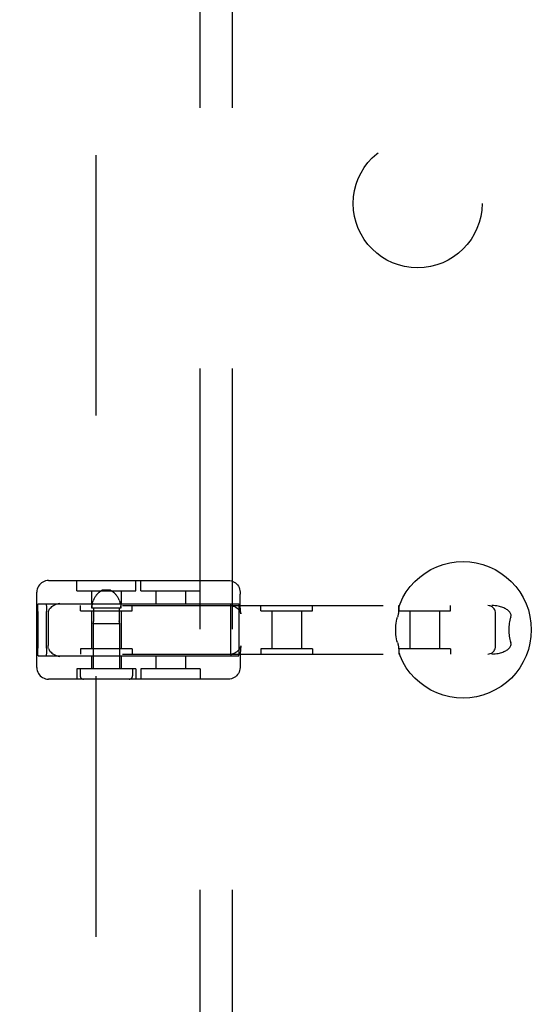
# Model space of a CAD drawing. Header units: inches. Extents: x 0 to 184, y 0 to 119.
# Tile 69 of 101: x 56.62 to 58.6, y 41.54 to 45.36. Entities that reach past the tile are written whole.
import ezdxf

# ---------------------------------------------------------------- set-up
doc = ezdxf.new("R2010")
doc.units = ezdxf.units.IN
doc.header["$LTSCALE"] = 10.121375
doc.header["$MEASUREMENT"] = 0
doc.linetypes.add('HIDDEN', pattern=[0.2, 0.1, -0.1])
doc.layers.add('DEFAULT_2', color=8, linetype='HIDDEN')
doc.layers.add('SUBPANEL', color=7, linetype='CONTINUOUS')

msp = doc.modelspace()

# ---------------------------------------------------------------- linework, layer by layer
at = {"layer": 'DEFAULT_2', "color": 8, "linetype": 'HIDDEN'}
for p, q in [((56.9105, 75.1976), (56.9105, 14.0936)), ((56.7271, 43.1811), (57.4259, 43.1811)), ((56.8368, 43.1411), (56.8368, 43.1811)), ((57.0668, 43.1411), (57.0668, 43.1811)), ((57.0862, 43.1411), (57.0862, 43.1811)), ((57.3162, 43.1411), (57.3162, 43.1811)), ((56.8368, 43.1411), (57.0668, 43.1411)), ((56.8943, 43.1411), (56.8943, 43.0911)), ((56.9684, 43.1431), (56.9352, 43.1431)), ((56.9693, 43.1426), (56.9684, 43.1431)), ((57.0093, 43.1411), (57.0093, 43.0911)), ((57.0862, 43.1411), (57.3162, 43.1411)), ((57.1437, 43.1411), (57.1437, 43.0911)), ((57.2587, 43.1411), (57.2587, 43.0911)), ((56.6821, 42.8431), (56.6821, 43.1361)), ((56.9015, 43.105), (56.9003, 43.102)), ((56.9029, 43.108), (56.9015, 43.105)), ((56.9044, 43.111), (56.9029, 43.108)), ((56.9059, 43.1139), (56.9043, 43.111)), ((56.9076, 43.1166), (56.9059, 43.1138)), ((56.9093, 43.1193), (56.9076, 43.1166)), ((56.9111, 43.1217), (56.9093, 43.1192)), ((56.9128, 43.124), (56.9111, 43.1217)), ((56.9145, 43.1261), (56.9128, 43.124)), ((56.989, 43.1261), (56.9874, 43.128)), ((56.9908, 43.124), (56.989, 43.1261)), ((56.9925, 43.1217), (56.9907, 43.124)), ((56.9942, 43.1192), (56.9925, 43.1217)), ((56.996, 43.1166), (56.9942, 43.1193)), ((56.9976, 43.1138), (56.9959, 43.1166)), ((56.9992, 43.111), (56.9976, 43.1139)), ((57.0007, 43.108), (56.9992, 43.111)), ((57.002, 43.105), (57.0007, 43.108)), ((57.4709, 43.1361), (57.4709, 43.1286)), ((54.9906, 43.0836), (58.4492, 43.0836)), ((56.6852, 43.0611), (56.6852, 42.9181)), ((56.6872, 43.0911), (57.4658, 43.0911)), ((56.7195, 42.9181), (56.7195, 43.0611)), ((56.8518, 43.0636), (56.8518, 43.0836)), ((56.8518, 43.0636), (57.0518, 43.0636)), ((56.8943, 43.0636), (56.8943, 42.9156)), ((57.0085, 43.0731), (56.8951, 43.0731)), ((56.9017, 43.0731), (56.9017, 43.024)), ((57.0019, 43.0731), (57.0019, 43.024)), ((57.0061, 43.0926), (57.0053, 43.0958)), ((57.0093, 43.0636), (57.0093, 42.9156)), ((57.0518, 43.0636), (57.0518, 43.0836)), ((57.4335, 43.0611), (57.4335, 42.9181)), ((57.4678, 42.9181), (57.4678, 43.0611)), ((57.5522, 43.0636), (57.5522, 43.0836)), ((57.5522, 43.0636), (57.7522, 43.0636)), ((57.5947, 43.0636), (57.5947, 42.9156)), ((57.7097, 43.0636), (57.7097, 42.9156)), ((57.7522, 43.0636), (57.7522, 43.0836)), ((58.088, 43.0636), (58.088, 43.0836)), ((58.088, 43.0636), (58.288, 43.0636)), ((58.1305, 43.0636), (58.1305, 42.9156)), ((58.2455, 43.0636), (58.2455, 42.9156)), ((58.288, 43.0636), (58.288, 43.0836)), ((56.7254, 43.0507), (56.7254, 42.9286)), ((57.474, 43.0527), (57.4741, 43.0521)), ((58.4632, 42.9256), (58.4632, 43.0536)), ((56.9008, 43.0144), (56.9009, 43.0151)), ((56.9008, 43.0147), (56.9008, 43.0144)), ((56.9008, 43.0144), (56.9008, 42.8381)), ((56.9008, 43.0144), (57.0028, 43.0144)), ((56.9009, 43.0151), (56.901, 43.0157)), ((57.0026, 43.0151), (57.0027, 43.0147)), ((57.0027, 43.0147), (57.0028, 43.0144)), ((57.0028, 43.0144), (57.0028, 43.0145)), ((57.0028, 43.0144), (57.0028, 42.8381)), ((56.8518, 42.9156), (56.8518, 42.8956)), ((57.0518, 42.9156), (56.8518, 42.9156)), ((57.0518, 42.9156), (57.0518, 42.8956)), ((57.5522, 42.9156), (57.5522, 42.8956)), ((57.7522, 42.9156), (57.5522, 42.9156)), ((57.7522, 42.9156), (57.7522, 42.8956)), ((58.088, 42.9156), (58.088, 42.8956)), ((58.288, 42.9156), (58.088, 42.9156)), ((58.288, 42.9156), (58.288, 42.8956)), ((54.9906, 42.8956), (58.4492, 42.8956)), ((56.6872, 42.8881), (57.4658, 42.8881)), ((56.8943, 42.8881), (56.8943, 42.8381)), ((57.0093, 42.8881), (57.0093, 42.8381)), ((57.1437, 42.8881), (57.1437, 42.8381)), ((57.2587, 42.8881), (57.2587, 42.8381)), ((56.8368, 42.8381), (56.8368, 42.7981)), ((57.0668, 42.8381), (56.8368, 42.8381)), ((56.8503, 42.8381), (56.8503, 42.8106)), ((57.0533, 42.8381), (57.0533, 42.8106)), ((57.0668, 42.8381), (57.0668, 42.7981)), ((57.0862, 42.8381), (57.0862, 42.7981)), ((57.3162, 42.8381), (57.0862, 42.8381)), ((57.3162, 42.8381), (57.3162, 42.7981)), ((57.4709, 42.8506), (57.4709, 42.8431)), ((57.4259, 42.7981), (56.7271, 42.7981))]:
    msp.add_line(p, q, dxfattribs=at)
for points in [[(58.0885, 43.0818), (58.0921, 43.091), (58.1032, 43.1145), (58.1165, 43.1368), (58.132, 43.1577), (58.1495, 43.177), (58.1687, 43.1944), (58.1896, 43.2099), (58.2119, 43.2233), (58.2354, 43.2344), (58.2598, 43.2432), (58.285, 43.2495), (58.3107, 43.2533), (58.3367, 43.2546), (58.3627, 43.2534), (58.3884, 43.2496), (58.4137, 43.2433), (58.4381, 43.2345), (58.4617, 43.2234), (58.484, 43.2101), (58.5049, 43.1946), (58.5242, 43.1771), (58.5417, 43.1578), (58.5572, 43.1369), (58.5706, 43.1146), (58.5817, 43.0911), (58.5905, 43.0666), (58.5968, 43.0413), (58.6006, 43.0156), (58.6019, 42.9896)], [(56.7271, 43.1811), (56.7214, 43.1808), (56.7157, 43.1797), (56.7102, 43.1778), (56.7049, 43.1753), (56.7, 43.1721), (56.6956, 43.1682), (56.6917, 43.1638), (56.6883, 43.1589), (56.6856, 43.1536), (56.6837, 43.1479), (56.6825, 43.142), (56.6821, 43.1361)], [(57.4259, 43.1811), (57.4316, 43.1808), (57.4373, 43.1797), (57.4428, 43.1778), (57.4481, 43.1753), (57.453, 43.1721), (57.4574, 43.1682), (57.4613, 43.1638), (57.4647, 43.1589), (57.4674, 43.1536), (57.4693, 43.1479), (57.4705, 43.142), (57.4709, 43.1361)], [(56.9145, 43.1261), (56.9162, 43.128), (56.9178, 43.1297), (56.9194, 43.1313), (56.9209, 43.1327), (56.9224, 43.134), (56.9238, 43.1353), (56.9251, 43.1364), (56.9265, 43.1374), (56.9277, 43.1383), (56.9289, 43.1392), (56.9301, 43.14)], [(56.9277, 43.1383), (56.9265, 43.1374), (56.9251, 43.1364)], [(56.9352, 43.1431), (56.9342, 43.1426), (56.9333, 43.142), (56.9322, 43.1414), (56.9312, 43.1407), (56.9301, 43.14), (56.9289, 43.1392)], [(56.9312, 43.1407), (56.9322, 43.1414), (56.9333, 43.142), (56.9342, 43.1426), (56.9352, 43.1431)], [(56.9684, 43.1431), (56.9693, 43.1426), (56.9703, 43.142), (56.9713, 43.1414), (56.9724, 43.1407), (56.9735, 43.14), (56.9746, 43.1392), (56.9758, 43.1383), (56.9771, 43.1374), (56.9784, 43.1364), (56.9798, 43.1353), (56.9812, 43.134), (56.9826, 43.1327), (56.9841, 43.1313), (56.9857, 43.1297), (56.9873, 43.128)], [(56.9724, 43.1407), (56.9713, 43.1414), (56.9703, 43.142)], [(56.9758, 43.1383), (56.9746, 43.1392), (56.9735, 43.14)], [(56.8951, 43.0731), (56.8951, 43.0764), (56.8953, 43.0797), (56.8957, 43.0829), (56.8961, 43.0862), (56.8967, 43.0894), (56.8974, 43.0926), (56.8983, 43.0958), (56.8992, 43.0989), (56.9003, 43.102)], [(56.9842, 43.1313), (56.9826, 43.1327), (56.9812, 43.134), (56.9798, 43.1353), (56.9784, 43.1364)], [(57.002, 43.105), (57.0032, 43.102), (57.0043, 43.0989), (57.0053, 43.0958), (57.0061, 43.0926), (57.0068, 43.0894), (57.0074, 43.0862), (57.0079, 43.0829), (57.0082, 43.0797), (57.0084, 43.0764), (57.0085, 43.0731)], [(57.4741, 43.0521), (57.474, 43.0526), (57.4738, 43.0537), (57.4736, 43.0554), (57.4734, 43.0576), (57.4731, 43.0604), (57.4728, 43.0638), (57.4725, 43.0679), (57.4723, 43.0726), (57.472, 43.0781), (57.4717, 43.0843), (57.4714, 43.0914), (57.4712, 43.0994), (57.471, 43.1082), (57.4709, 43.118), (57.4709, 43.1286)], [(56.6852, 43.0611), (56.6852, 43.0659), (56.6853, 43.0704), (56.6854, 43.0748), (56.6856, 43.0788), (56.6858, 43.0823), (56.686, 43.0854), (56.6863, 43.0879), (56.6866, 43.0897), (56.6869, 43.0907), (56.6872, 43.0911)], [(56.7175, 43.0911), (56.7178, 43.0907), (56.7181, 43.0897), (56.7184, 43.0879), (56.7186, 43.0854), (56.7189, 43.0823), (56.7191, 43.0788), (56.7192, 43.0748), (56.7194, 43.0704), (56.7194, 43.0659), (56.7195, 43.0611)], [(56.727, 43.0618), (56.7263, 43.0594), (56.7258, 43.0568), (56.7255, 43.0539), (56.7254, 43.0507)], [(56.727, 43.0618), (56.7282, 43.0647), (56.7297, 43.0677), (56.7317, 43.0707), (56.734, 43.0738), (56.7369, 43.0769), (56.7403, 43.08), (56.7442, 43.083), (56.7487, 43.0858), (56.7538, 43.0883), (56.7594, 43.0903), (56.7653, 43.0919), (56.7715, 43.0929)], [(56.8957, 43.0829), (56.8953, 43.0797), (56.8951, 43.0764)], [(56.8974, 43.0926), (56.8967, 43.0894), (56.8961, 43.0862)], [(57.0084, 43.0764), (57.0082, 43.0797), (57.0079, 43.0829)], [(57.4319, 43.0836), (57.4385, 43.0831), (57.4446, 43.0818), (57.4502, 43.0797), (57.4551, 43.0771), (57.4592, 43.0742), (57.4628, 43.0712), (57.4659, 43.0678), (57.4685, 43.0644), (57.4705, 43.0611), (57.472, 43.0581), (57.473, 43.0558), (57.4736, 43.054), (57.4739, 43.0528), (57.474, 43.0527)], [(57.4355, 43.0911), (57.4352, 43.0907), (57.4349, 43.0897), (57.4346, 43.0879), (57.4344, 43.0854), (57.4341, 43.0823), (57.4339, 43.0788), (57.4338, 43.0748), (57.4336, 43.0704), (57.4336, 43.0659), (57.4335, 43.0611)], [(57.4678, 43.0611), (57.4678, 43.0659), (57.4677, 43.0704), (57.4676, 43.0748), (57.4674, 43.0788), (57.4672, 43.0823), (57.467, 43.0854), (57.4667, 43.0879), (57.4664, 43.0897), (57.4661, 43.0907), (57.4658, 43.0911)], [(58.0872, 43.0709), (58.0871, 43.0666), (58.087, 43.0643), (58.0868, 43.0618), (58.0866, 43.0592), (58.0864, 43.0565), (58.086, 43.0537), (58.0855, 43.0507), (58.0848, 43.0477), (58.0841, 43.0447), (58.0833, 43.0416), (58.0823, 43.0386)], [(58.0885, 43.0818), (58.0882, 43.0809), (58.0879, 43.0796), (58.0877, 43.0782), (58.0875, 43.0765), (58.0874, 43.0748), (58.0873, 43.0729), (58.0872, 43.0709)], [(58.0902, 43.0836), (58.0895, 43.0834), (58.089, 43.0829), (58.0885, 43.082)], [(58.4632, 43.0536), (58.4628, 43.0585), (58.4616, 43.0631), (58.4598, 43.0674), (58.4573, 43.0714), (58.4543, 43.0749), (58.4508, 43.0779), (58.4469, 43.0803), (58.4426, 43.0821), (58.4379, 43.0833), (58.4332, 43.0836)], [(58.5221, 43.0386), (58.5228, 43.0415), (58.5232, 43.0444), (58.5231, 43.0472), (58.5226, 43.05), (58.5217, 43.0527), (58.5203, 43.0553), (58.5186, 43.0579), (58.5166, 43.0603), (58.5143, 43.0626), (58.5117, 43.0648), (58.5089, 43.0669), (58.5059, 43.0689), (58.5027, 43.0708), (58.4992, 43.0726), (58.4954, 43.0744), (58.4915, 43.076), (58.4872, 43.0775), (58.4827, 43.0789), (58.4779, 43.0802), (58.4729, 43.0813), (58.4675, 43.0823), (58.4617, 43.083), (58.4556, 43.0835), (58.4492, 43.0836)], [(56.9017, 43.024), (56.9017, 43.0227), (56.9016, 43.0215)], [(57.0019, 43.0215), (57.0019, 43.0227), (57.0019, 43.024)], [(57.0019, 43.024), (57.0019, 43.0227), (57.0019, 43.0215), (57.002, 43.0203), (57.0021, 43.0192), (57.0022, 43.0181), (57.0023, 43.0172)], [(58.0753, 42.9896), (58.0755, 42.9983), (58.0761, 43.0068), (58.0771, 43.0153), (58.0785, 43.0235), (58.0802, 43.0313), (58.0823, 43.0386)], [(58.5221, 43.0386), (58.5203, 43.033), (58.5188, 43.0272), (58.5175, 43.0211), (58.5165, 43.015), (58.5156, 43.0087), (58.5151, 43.0024), (58.5147, 42.996), (58.5146, 42.9896)], [(56.9012, 43.0172), (56.9011, 43.0164), (56.901, 43.0157), (56.9009, 43.0151)], [(56.9012, 43.0172), (56.9013, 43.0181), (56.9015, 43.0192), (56.9016, 43.0203), (56.9016, 43.0215)], [(57.0026, 43.0151), (57.0026, 43.0157), (57.0024, 43.0164), (57.0023, 43.0172)], [(58.0823, 42.9406), (58.0804, 42.9472), (58.0788, 42.9545), (58.0773, 42.9626), (58.0762, 42.9713), (58.0756, 42.9802), (58.0753, 42.9896)], [(58.6019, 42.9896), (58.6006, 42.9637), (58.5968, 42.9379), (58.5905, 42.9127), (58.5817, 42.8882), (58.5706, 42.8647), (58.5573, 42.8425), (58.5418, 42.8216), (58.5244, 42.8023), (58.5051, 42.7849), (58.4843, 42.7694), (58.462, 42.756), (58.4385, 42.7449), (58.414, 42.7361), (58.3888, 42.7298), (58.3631, 42.7259), (58.3371, 42.7246), (58.3111, 42.7259), (58.2854, 42.7297), (58.2602, 42.736), (58.2357, 42.7447), (58.2121, 42.7558), (58.1898, 42.7692), (58.1689, 42.7847), (58.1496, 42.8022), (58.1321, 42.8214), (58.1166, 42.8424), (58.1032, 42.8647), (58.0921, 42.8882), (58.0885, 42.8975)], [(58.5146, 42.9896), (58.5147, 42.9832), (58.5151, 42.9769), (58.5156, 42.9705), (58.5165, 42.9643), (58.5175, 42.9581), (58.5188, 42.9521), (58.5203, 42.9463), (58.5221, 42.9406)], [(56.6872, 42.8881), (56.6869, 42.8885), (56.6866, 42.8896), (56.6863, 42.8914), (56.686, 42.8939), (56.6858, 42.8969), (56.6856, 42.9005), (56.6854, 42.9045), (56.6853, 42.9089), (56.6852, 42.9134), (56.6852, 42.9181)], [(56.7195, 42.9181), (56.7194, 42.9134), (56.7194, 42.9089), (56.7192, 42.9045), (56.7191, 42.9005), (56.7189, 42.8969), (56.7186, 42.8939), (56.7184, 42.8914), (56.7181, 42.8896), (56.7178, 42.8885), (56.7175, 42.8881)], [(56.727, 42.9175), (56.7263, 42.9198), (56.7258, 42.9225), (56.7255, 42.9254), (56.7254, 42.9286)], [(56.727, 42.9175), (56.7282, 42.9146), (56.7297, 42.9116), (56.7317, 42.9085), (56.734, 42.9054), (56.7369, 42.9023), (56.7403, 42.8993), (56.7442, 42.8963), (56.7487, 42.8935), (56.7538, 42.891), (56.7594, 42.8889), (56.7653, 42.8874), (56.7715, 42.8864)], [(57.4319, 42.8956), (57.4385, 42.8961), (57.4446, 42.8975), (57.4502, 42.8996), (57.4551, 42.9022), (57.4592, 42.905), (57.4628, 42.9081), (57.4659, 42.9115), (57.4685, 42.9149), (57.4705, 42.9182), (57.472, 42.9211), (57.473, 42.9235), (57.4736, 42.9253), (57.4739, 42.9265), (57.474, 42.9266)], [(57.4335, 42.9181), (57.4336, 42.9134), (57.4336, 42.9089), (57.4338, 42.9045), (57.4339, 42.9005), (57.4341, 42.8969), (57.4344, 42.8939), (57.4346, 42.8914), (57.4349, 42.8896), (57.4352, 42.8885), (57.4355, 42.8881)], [(57.4658, 42.8881), (57.4661, 42.8885), (57.4664, 42.8896), (57.4667, 42.8914), (57.467, 42.8939), (57.4672, 42.8969), (57.4674, 42.9005), (57.4676, 42.9045), (57.4677, 42.9089), (57.4678, 42.9134), (57.4678, 42.9181)], [(57.474, 42.9266), (57.4741, 42.9271), (57.4741, 42.9272), (57.474, 42.9266), (57.4738, 42.9255), (57.4736, 42.9239), (57.4734, 42.9217), (57.4731, 42.9189), (57.4728, 42.9155), (57.4725, 42.9114), (57.4723, 42.9067), (57.472, 42.9012), (57.4717, 42.8949), (57.4714, 42.8878), (57.4712, 42.8799), (57.471, 42.871), (57.4709, 42.8612), (57.4709, 42.8506)], [(58.0823, 42.9406), (58.0833, 42.9376), (58.0841, 42.9346), (58.0848, 42.9316), (58.0855, 42.9285), (58.086, 42.9256), (58.0864, 42.9228), (58.0866, 42.92), (58.0868, 42.9174), (58.087, 42.915), (58.0871, 42.9126)], [(58.0871, 42.9126), (58.0872, 42.9083), (58.0873, 42.9064), (58.0874, 42.9045), (58.0875, 42.9027), (58.0877, 42.9011), (58.0879, 42.8996), (58.0882, 42.8983), (58.0885, 42.8975)], [(58.4332, 42.8956), (58.4381, 42.896), (58.4427, 42.8972), (58.447, 42.899), (58.4509, 42.9014), (58.4542, 42.9043), (58.4572, 42.9077), (58.4596, 42.9114), (58.4614, 42.9157), (58.4627, 42.9203), (58.4632, 42.9256)], [(58.4492, 42.8956), (58.4556, 42.8958), (58.4617, 42.8963), (58.4675, 42.897), (58.4728, 42.898), (58.4779, 42.8991), (58.4827, 42.9003), (58.4872, 42.9018), (58.4914, 42.9033), (58.4954, 42.9049), (58.4991, 42.9066), (58.5026, 42.9084), (58.5059, 42.9103), (58.5089, 42.9123), (58.5117, 42.9144), (58.5143, 42.9166), (58.5166, 42.9189), (58.5186, 42.9214), (58.5203, 42.9239), (58.5216, 42.9265), (58.5226, 42.9292), (58.5231, 42.932), (58.5232, 42.9348), (58.5228, 42.9377), (58.5221, 42.9406)], [(58.0885, 42.8972), (58.089, 42.8964), (58.0895, 42.8959), (58.0902, 42.8956)], [(56.6821, 42.8431), (56.6825, 42.837), (56.6837, 42.8312), (56.6856, 42.8257), (56.6883, 42.8204), (56.6915, 42.8156), (56.6953, 42.8113), (56.6997, 42.8075), (56.7045, 42.8042), (56.7098, 42.8016), (56.7153, 42.7997), (56.7211, 42.7985), (56.7271, 42.7981)], [(57.4709, 42.8431), (57.4705, 42.837), (57.4693, 42.8312), (57.4674, 42.8257), (57.4647, 42.8204), (57.4615, 42.8156), (57.4577, 42.8113), (57.4533, 42.8075), (57.4485, 42.8042), (57.4433, 42.8016), (57.4377, 42.7997), (57.4319, 42.7985), (57.4259, 42.7981)]]:
    msp.add_lwpolyline(points, dxfattribs=at)
for centre, start, end in [((56.8628, 42.8106), 180, 270), ((57.0408, 42.8106), 270, 360)]:
    msp.add_arc(centre, 0.0125, start, end, dxfattribs=at)
at = {"layer": 'SUBPANEL', "color": 8, "linetype": 'HIDDEN'}
for p, q in [((57.3167, 16.6769), (57.3167, 72.6144)), ((57.4417, 16.6769), (57.4417, 72.6144))]:
    msp.add_line(p, q, dxfattribs=at)
msp.add_circle((58.1605, 44.6456), 0.25, dxfattribs=at)

doc.saveas('drawing.dxf')
